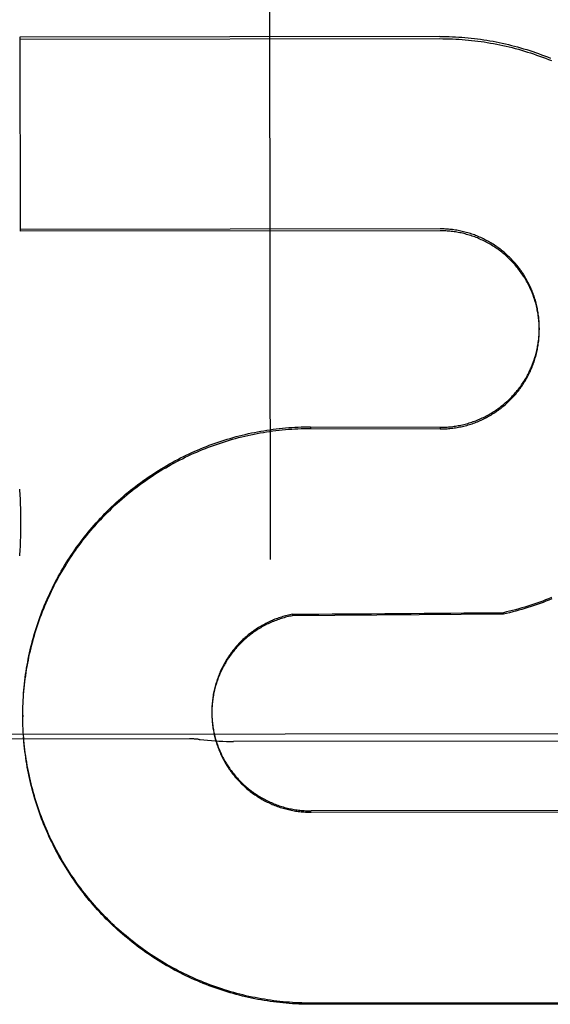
# Model space of a CAD drawing. Header units: inches. Extents: x 0 to 330, y 0 to 213.
# Tile 35 of 56: x 103.464 to 103.629, y 148.314 to 148.62. Entities that reach past the tile are written whole.
import ezdxf

# ---------------------------------------------------------------- set-up
doc = ezdxf.new("R2010")
doc.units = ezdxf.units.IN
doc.header["$LTSCALE"] = 18.1357758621
doc.header["$MEASUREMENT"] = 0
doc.linetypes.add('HIDDEN', pattern=[0.2, 0.1, -0.1])
doc.layers.add('02___PRT_ALL_AXES', color=7, linetype='CONTINUOUS')
doc.layers.add('DEFAULT_2', color=8, linetype='HIDDEN')

msp = doc.modelspace()

# ---------------------------------------------------------------- linework, layer by layer
at = {"layer": '02___PRT_ALL_AXES', "color": 8, "linetype": 'HIDDEN'}
for p, q in [((103.7605594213, 148.3984138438), (102.9480599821, 148.3974592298)), ((103.5168112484, 148.3967155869), (103.4418113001, 148.3966274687)), ((103.6781751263, 148.3960846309), (103.5304491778, 148.3959110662))]:
    msp.add_line(p, q, dxfattribs=at)
at = {"layer": 'DEFAULT_2', "color": 8, "linetype": 'HIDDEN'}
for p, q in [((103.5410971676, 149.0045050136), (103.5417458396, 148.4524015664)), ((103.5943696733, 148.6145929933), (103.4642449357, 148.6144401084)), ((103.4642449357, 148.6144401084), (103.4643157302, 148.5541848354)), ((103.4642457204, 148.6137722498), (103.594370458, 148.6139251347)), ((103.5944397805, 148.5549227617), (103.4643150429, 148.5547698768)), ((103.5944404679, 148.5543377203), (103.4643157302, 148.5541848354)), ((103.6252221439, 148.524179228), (103.6252227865, 148.5236323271)), ((103.5543422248, 148.4935334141), (103.5543428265, 148.4930213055)), ((103.5543422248, 148.4935334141), (103.594463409, 148.4933665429)), ((103.5543428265, 148.4930213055), (103.5944640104, 148.4928546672)), ((103.594463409, 148.4933665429), (103.5944640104, 148.4928546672)), ((103.4641043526, 148.4741434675), (103.4641971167, 148.4721819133)), ((103.464194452, 148.4727082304), (103.46427338, 148.4707421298)), ((103.4642708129, 148.4712722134), (103.4643357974, 148.4693016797)), ((103.4643334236, 148.4698355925), (103.4643843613, 148.4678606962)), ((103.4643822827, 148.4683984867), (103.464419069, 148.4664193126)), ((103.4644173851, 148.4669610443), (103.4644399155, 148.4649776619)), ((103.4644387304, 148.4655233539), (103.4644467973, 148.463706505)), ((103.4644462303, 148.4641881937), (103.4644400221, 148.4620940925)), ((103.4644462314, 148.4641882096), (103.4644469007, 148.4635358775)), ((103.4644202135, 148.4612100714), (103.4643846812, 148.459211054)), ((103.4644401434, 148.462647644), (103.4644192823, 148.4606524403)), ((103.4643390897, 148.4583358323), (103.4642739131, 148.4563296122)), ((103.4643865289, 148.459772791), (103.4643362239, 148.4577700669)), ((103.4642779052, 148.4568994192), (103.4641977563, 148.4548898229)), ((103.5487226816, 148.435367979), (103.5487232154, 148.4349136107)), ((103.6140917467, 148.4354107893), (103.5487232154, 148.4349136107)), ((103.6140912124, 148.4358655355), (103.6140917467, 148.4354107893)), ((103.4651953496, 148.4075193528), (103.4652407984, 148.4089055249)), ((103.4652426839, 148.4084993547), (103.4652982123, 148.4098795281)), ((103.4653007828, 148.4094787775), (103.465366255, 148.4108529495)), ((103.4651587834, 148.4065388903), (103.4651940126, 148.4079309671)), ((103.5237172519, 148.4061728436), (103.5237068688, 148.4053416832)), ((103.5237350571, 148.4066098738), (103.5237191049, 148.4057825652)), ((103.5237590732, 148.4070466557), (103.5237376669, 148.4062232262)), ((103.523789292, 148.4074830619), (103.5237625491, 148.4066635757)), ((103.4651132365, 148.4040238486), (103.4651137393, 148.4035959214)), ((103.4651202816, 148.4026147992), (103.4651137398, 148.4035959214)), ((103.5237002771, 148.4052981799), (103.5236998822, 148.4051019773)), ((103.5236998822, 148.4051019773), (103.523701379, 148.4044596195)), ((103.5237011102, 148.4048607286), (103.5237081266, 148.4040186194)), ((103.5237081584, 148.4044234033), (103.5237212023, 148.4035777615)), ((103.5237214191, 148.4039862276), (103.5237406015, 148.4031371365)), ((103.5237408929, 148.40354923), (103.5237663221, 148.4026968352)), ((103.4651656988, 148.4006530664), (103.4651366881, 148.4020781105)), ((103.4652045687, 148.3996726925), (103.4651643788, 148.4011028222)), ((103.4652542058, 148.3986928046), (103.465202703, 148.4001279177)), ((103.4653146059, 148.397713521), (103.4652516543, 148.3991535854)), ((103.4653857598, 148.3967349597), (103.4653112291, 148.3981798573)), ((103.6846069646, 148.3745264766), (103.5544822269, 148.3743735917)), ((103.5544827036, 148.3739678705), (103.6846074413, 148.3741207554)), ((103.6846770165, 148.3149032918), (103.5545522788, 148.3147504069)), ((103.6846774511, 148.3145333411), (103.5545527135, 148.3143804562))]:
    msp.add_line(p, q, dxfattribs=at)
for points in [[(103.5943696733, 148.6145929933), (103.5953460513, 148.6145894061), (103.5963222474, 148.6145752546), (103.597298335, 148.6145505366), (103.5982740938, 148.614515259), (103.599249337, 148.6144694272), (103.6002240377, 148.6144130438), (103.6011981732, 148.614346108), (103.6021715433, 148.6142686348), (103.6031439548, 148.6141806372), (103.6041153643, 148.614082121), (103.6050857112, 148.6139730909), (103.6060548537, 148.6138535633), (103.6070226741, 148.6137235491), (103.6079890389, 148.6135830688), (103.6089537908, 148.6134321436), (103.6099168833, 148.6132707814), (103.6108782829, 148.613098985), (103.6118377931, 148.6129167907), (103.6127952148, 148.6127242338), (103.6137505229, 148.6125213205), (103.6147036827, 148.6123080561), (103.6156545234, 148.612084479), (103.6166028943, 148.6118506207), (103.617548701, 148.6116065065), (103.6184918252, 148.6113521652), (103.6194321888, 148.6110876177), (103.6203697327, 148.6108128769), (103.6213042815, 148.6105279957), (103.6222356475, 148.6102330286), (103.6231638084, 148.6099279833), (103.6240887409, 148.6096128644), (103.625010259, 148.6092877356), (103.6259281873, 148.6089526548), (103.626842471, 148.6086076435), (103.6277530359, 148.6082527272), (103.6286597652, 148.607887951)], [(103.594370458, 148.6139251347), (103.5953565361, 148.6139214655), (103.5963423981, 148.6139070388), (103.5973281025, 148.6138818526), (103.5983134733, 148.6138459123), (103.599298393, 148.6137992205), (103.6002827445, 148.6137417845), (103.6012664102, 148.6136736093), (103.6022492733, 148.6135947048), (103.6032312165, 148.6135050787), (103.6042121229, 148.6134047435), (103.6051918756, 148.6132937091), (103.606170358, 148.6131719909), (103.6071474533, 148.6130396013), (103.6081230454, 148.612896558), (103.6090970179, 148.6127428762), (103.6100692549, 148.612578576), (103.6110396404, 148.6124036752), (103.6120080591, 148.6122181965), (103.6129743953, 148.61202216), (103.6139385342, 148.6118155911), (103.6149003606, 148.6115985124), (103.6158597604, 148.6113709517), (103.6168166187, 148.6111329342), (103.6177708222, 148.6108844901), (103.6187222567, 148.6106256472), (103.6196708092, 148.6103564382), (103.6206163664, 148.6100768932), (103.621558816, 148.6097870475), (103.6224980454, 148.6094869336), (103.6234339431, 148.6091765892), (103.6243663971, 148.6088560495), (103.625295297, 148.6085253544), (103.6262205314, 148.6081845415), (103.6271419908, 148.6078336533), (103.6280595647, 148.6074727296), (103.6289731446, 148.6071018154)], [(103.6252221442, 148.5241792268), (103.6252188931, 148.5245920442), (103.6252094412, 148.525028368), (103.6251938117, 148.5254645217), (103.6251720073, 148.5259003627), (103.6251440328, 148.5263358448), (103.625109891, 148.5267709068), (103.6250695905, 148.5272054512), (103.6250231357, 148.527639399), (103.624970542, 148.5280726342), (103.6249118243, 148.5285050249), (103.6248469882, 148.5289365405), (103.6247760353, 148.5293671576), (103.6246989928, 148.5297967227), (103.6246158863, 148.5302250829), (103.6245267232, 148.530652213), (103.6244315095, 148.5310780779), (103.6243302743, 148.531502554), (103.6242230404, 148.5319255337), (103.6241098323, 148.5323469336), (103.6239906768, 148.5327666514), (103.62386559, 148.5331846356), (103.6237345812, 148.5336008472), (103.6235976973, 148.5340151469), (103.6234549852, 148.5344273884), (103.6233064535, 148.534837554), (103.6231521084, 148.5352456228), (103.6229920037, 148.5356514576), (103.6228261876, 148.5360549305), (103.6226546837, 148.5364559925), (103.6224775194, 148.5368545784), (103.6222947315, 148.5372506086), (103.6221063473, 148.5376440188), (103.6219124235, 148.5380346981), (103.6217130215, 148.5384225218), (103.621508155, 148.5388074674), (103.6212978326, 148.5391895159), (103.6210821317, 148.5395685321), (103.6208611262, 148.5399443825), (103.6206348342, 148.5403170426), (103.6204032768, 148.5406864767), (103.6201665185, 148.5410525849), (103.6199246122, 148.5414152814), (103.6196776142, 148.5417744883), (103.6194255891, 148.5421301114), (103.6191685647, 148.5424821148), (103.6189065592, 148.5428304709), (103.6186396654, 148.5431750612), (103.6183679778, 148.5435157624), (103.6180915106, 148.543852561), (103.6178102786, 148.5441854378), (103.6175243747, 148.5445142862), (103.6172338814, 148.5448390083), (103.6169388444, 148.5451595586), (103.616639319, 148.5454758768), (103.6163353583, 148.5457879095), (103.6160270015, 148.5460956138), (103.615714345, 148.5463988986), (103.6153974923, 148.5466976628), (103.6150764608, 148.5469918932), (103.6147512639, 148.5472815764), (103.6144220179, 148.5475666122), (103.6140888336, 148.5478469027), (103.6137517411, 148.548122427), (103.6134107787, 148.5483931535), (103.613066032, 148.5486590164), (103.6127175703, 148.5489199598), (103.6123654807, 148.5491759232), (103.6120098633, 148.5494268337), (103.6116507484, 148.5496726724), (103.6112881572, 148.5499134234), (103.6109222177, 148.5501490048), (103.6105530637, 148.55037933), (103.6101807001, 148.550604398), (103.6098051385, 148.5508242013), (103.6094264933, 148.5510386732), (103.6090448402, 148.5512477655), (103.6086603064, 148.5514514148), (103.6082730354, 148.5516495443), (103.6078830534, 148.5518421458), (103.607490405, 148.5520291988), (103.607095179, 148.5522106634), (103.6066974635, 148.5523864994), (103.6062973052, 148.5525566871), (103.605894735, 148.5527212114), (103.6054898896, 148.5528800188), (103.6050829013, 148.5530330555), (103.6046738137, 148.5531803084), (103.6042626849, 148.5533217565), (103.6038496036, 148.5534573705), (103.6034346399, 148.5535871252), (103.6030179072, 148.5537109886), (103.6025995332, 148.5538289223), (103.6021795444, 148.5539409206), (103.60175796, 148.5540469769), (103.6013349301, 148.5541470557), (103.6009106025, 148.5542411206), (103.6004850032, 148.5543291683), (103.600058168, 148.5544111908), (103.5996302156, 148.5544871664), (103.599201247, 148.5545570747), (103.5987713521, 148.5546209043), (103.598340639, 148.5546786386), (103.5979091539, 148.5547302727), (103.5974769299, 148.5547758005), (103.5970441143, 148.554815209), (103.5966108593, 148.5548484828), (103.5961771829, 148.5548756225), (103.5957431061, 148.5548966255), (103.5953087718, 148.5549114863), (103.5948743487, 148.5549201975), (103.5944397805, 148.5549227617)], [(103.6252227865, 148.523632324), (103.6252194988, 148.5240471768), (103.6252099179, 148.524486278), (103.6251940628, 148.5249251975), (103.6251719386, 148.5253638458), (103.625143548, 148.5258021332), (103.6251088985, 148.5262399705), (103.6250679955, 148.5266772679), (103.625020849, 148.5271139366), (103.624967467, 148.5275498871), (103.6249078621, 148.5279850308), (103.6248420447, 148.5284192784), (103.62477003, 148.5288525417), (103.6246918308, 148.5292847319), (103.6246074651, 148.5297157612), (103.6245169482, 148.5301455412), (103.6244203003, 148.5305739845), (103.6243175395, 148.5310010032), (103.6242086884, 148.5314265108), (103.6240937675, 148.5318504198), (103.6239728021, 148.5322726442), (103.623845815, 148.5326930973), (103.623712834, 148.5331116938), (103.6235738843, 148.5335283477), (103.6234289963, 148.5339429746), (103.6232781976, 148.5343554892), (103.6231215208, 148.534765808), (103.6229589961, 148.5351738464), (103.6227906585, 148.535579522), (103.6226165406, 148.5359827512), (103.6224366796, 148.5363834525), (103.6222511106, 148.5367815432), (103.6220598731, 148.5371769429), (103.6218630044, 148.5375695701), (103.6216605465, 148.5379593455), (103.6214525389, 148.5383461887), (103.6212390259, 148.5387300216), (103.6210200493, 148.5391107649), (103.6207956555, 148.5394883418), (103.6205658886, 148.5398626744), (103.6203307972, 148.5402336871), (103.6200904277, 148.5406013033), (103.6198448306, 148.540965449), (103.6195940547, 148.5413260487), (103.6193381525, 148.5416830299), (103.6190771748, 148.5420363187), (103.6188111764, 148.5423858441), (103.6185402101, 148.5427315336), (103.6182643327, 148.5430733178), (103.617983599, 148.5434111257), (103.6176980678, 148.5437448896), (103.6174077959, 148.5440745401), (103.617112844, 148.5444000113), (103.6168132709, 148.5447212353), (103.6165091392, 148.545038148), (103.6162005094, 148.5453506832), (103.6158874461, 148.5456587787), (103.6155700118, 148.54596237), (103.6152482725, 148.5462613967), (103.6149222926, 148.5465557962), (103.61459214, 148.54684551), (103.6142578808, 148.5471304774), (103.6139195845, 148.5474106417), (103.6135773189, 148.5476859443), (103.613231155, 148.5479563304), (103.6128811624, 148.5482217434), (103.6125274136, 148.5484821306), (103.6121699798, 148.5487374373), (103.6118089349, 148.548987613), (103.6114443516, 148.5492326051), (103.6110763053, 148.549472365), (103.6107048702, 148.5497068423), (103.6103301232, 148.5499359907), (103.6099521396, 148.5501597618), (103.6095709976, 148.5503781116), (103.6091867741, 148.5505909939), (103.6087995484, 148.5507983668), (103.6084093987, 148.5510001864), (103.6080164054, 148.5511964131), (103.607620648, 148.5513870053), (103.607222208, 148.5515719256), (103.606821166, 148.5517511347), (103.6064176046, 148.5519245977), (103.6060116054, 148.5520922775), (103.6056032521, 148.5522541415), (103.6051926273, 148.552410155), (103.6047798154, 148.5525602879), (103.6043649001, 148.5527045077), (103.6039479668, 148.5528427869), (103.6035290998, 148.5529750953), (103.6031083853, 148.5531014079), (103.6026859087, 148.5532216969), (103.6022617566, 148.5533359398), (103.6018360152, 148.5534441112), (103.6014087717, 148.553546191), (103.6009801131, 148.5536421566), (103.6005501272, 148.55373199), (103.6001189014, 148.5538156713), (103.599686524, 148.5538931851), (103.599253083, 148.5539645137), (103.5988186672, 148.5540296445), (103.598383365, 148.5540885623), (103.5979472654, 148.554141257), (103.5975104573, 148.5541877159), (103.59707303, 148.5542279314), (103.5966350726, 148.5542618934), (103.5961966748, 148.5542895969), (103.5957579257, 148.5543110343), (103.5953189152, 148.5543262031), (103.5948797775, 148.5543350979), (103.5944404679, 148.5543377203)], [(103.594463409, 148.4933665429), (103.5948982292, 148.4933694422), (103.5953328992, 148.4933784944), (103.5957674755, 148.493393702), (103.5962017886, 148.4934150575), (103.5966356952, 148.4934425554), (103.5970691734, 148.4934761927), (103.5975022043, 148.4935159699), (103.5979346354, 148.4935618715), (103.598366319, 148.4936138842), (103.598797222, 148.4936720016), (103.5992272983, 148.4937362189), (103.5996564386, 148.4938065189), (103.6000845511, 148.4938828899), (103.6005115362, 148.4939653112), (103.6009372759, 148.4940537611), (103.6013617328, 148.4941482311), (103.6017848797, 148.4942487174), (103.6022065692, 148.4943551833), (103.6026266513, 148.494467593), (103.6030451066, 148.4945859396), (103.6034619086, 148.4947102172), (103.6038769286, 148.4948403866), (103.6042900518, 148.4949764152), (103.6047012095, 148.4951182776), (103.6051103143, 148.495265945), (103.6055173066, 148.4954193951), (103.6059221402, 148.4955786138), (103.6063246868, 148.4957435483), (103.6067248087, 148.4959141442), (103.6071224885, 148.4960903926), (103.6075177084, 148.496272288), (103.6079103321, 148.4964597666), (103.6083002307, 148.4966527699), (103.6086873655, 148.4968512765), (103.6090716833, 148.4970552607), (103.6094530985, 148.4972646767), (103.6098315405, 148.4974794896), (103.6102069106, 148.4976996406), (103.6105790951, 148.4979250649), (103.6109480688, 148.4981557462), (103.6113138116, 148.498391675), (103.6116761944, 148.4986327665), (103.6120350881, 148.4988789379), (103.6123904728, 148.4991301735), (103.6127423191, 148.4993864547), (103.6130905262, 148.4996477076), (103.6134350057, 148.4999138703), (103.6137756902, 148.5001848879), (103.6141124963, 148.5004606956), (103.6144453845, 148.5007412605), (103.6147743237, 148.5010265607), (103.6150992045, 148.5013164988), (103.6154199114, 148.5016109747), (103.6157364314, 148.5019099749), (103.6160487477, 148.5022134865), (103.6163567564, 148.5025214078), (103.6166603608, 148.5028336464), (103.6169595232, 148.5031501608), (103.6172541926, 148.5034708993), (103.6175443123, 148.5037957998), (103.617829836, 148.5041248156), (103.6181106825, 148.50445785), (103.6183867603, 148.5047947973), (103.6186580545, 148.505135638), (103.6189245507, 148.5054803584), (103.6191861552, 148.5058288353), (103.6194427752, 148.5061809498), (103.6196943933, 148.5065366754), (103.6199409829, 148.5068959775), (103.6201824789, 148.5072587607), (103.6204188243, 148.507624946), (103.6206499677, 148.5079944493), (103.6208758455, 148.5083671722), (103.6210964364, 148.5087430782), (103.6213117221, 148.5091221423), (103.6215216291, 148.5095042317), (103.6217260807, 148.5098892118), (103.6219250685, 148.510277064), (103.6221185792, 148.5106677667), (103.6223065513, 148.5110611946), (103.6224889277, 148.5114572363), (103.6226656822, 148.511855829), (103.6228367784, 148.5122568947), (103.6230021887, 148.5126603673), (103.623161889, 148.513066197), (103.6233158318, 148.5134742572), (103.6234639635, 148.5138844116), (103.6236062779, 148.5142966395), (103.6237427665, 148.5147109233), (103.6238733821, 148.5151271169), (103.6239980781, 148.5155450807), (103.6241168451, 148.5159647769), (103.6242296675, 148.5163861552), (103.624336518, 148.5168091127), (103.6244373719, 148.517233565), (103.6245322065, 148.5176594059), (103.624620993, 148.5180865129), (103.624703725, 148.5185148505), (103.6247803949, 148.5189443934), (103.6248509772, 148.5193749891), (103.6249154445, 148.5198064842), (103.6249737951, 148.5202388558), (103.6250260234, 148.5206720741), (103.6250721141, 148.5211060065), (103.6251120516, 148.5215405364), (103.6251458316, 148.5219755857), (103.6251734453, 148.5224110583), (103.6251948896, 148.5228468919), (103.6252101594, 148.5232830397), (103.6252192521, 148.5237193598), (103.6252221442, 148.5241792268)], [(103.5944640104, 148.4928546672), (103.5949033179, 148.4928576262), (103.5953424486, 148.4928668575), (103.5957814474, 148.4928823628), (103.5962201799, 148.4929041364), (103.5966585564, 148.4929321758), (103.5970964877, 148.4929664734), (103.597533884, 148.4930070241), (103.5979706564, 148.4930538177), (103.5984067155, 148.4931068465), (103.5988419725, 148.4931660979), (103.5992763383, 148.4932315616), (103.5997097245, 148.4933032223), (103.6001420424, 148.4933810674), (103.600573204, 148.4934650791), (103.601003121, 148.4935552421), (103.601431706, 148.493651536), (103.6018588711, 148.4937539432), (103.6022845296, 148.4938624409), (103.6027085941, 148.4939770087), (103.6031309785, 148.4940976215), (103.6035515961, 148.4942242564), (103.6039703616, 148.4943568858), (103.604387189, 148.4944954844), (103.6048019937, 148.4946400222), (103.6052146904, 148.4947904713), (103.6056251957, 148.4949467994), (103.6060334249, 148.4951089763), (103.6064392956, 148.4952769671), (103.606842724, 148.4954507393), (103.6072436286, 148.4956302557), (103.6076419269, 148.4958154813), (103.6080375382, 148.4960063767), (103.6084303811, 148.4962029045), (103.6088203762, 148.496405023), (103.6092074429, 148.4966126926), (103.6095915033, 148.4968258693), (103.609972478, 148.4970445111), (103.6103502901, 148.4972685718), (103.6107248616, 148.4974980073), (103.611096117, 148.4977327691), (103.6114639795, 148.497972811), (103.611828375, 148.4982180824), (103.6121892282, 148.4984685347), (103.6125464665, 148.4987241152), (103.6129000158, 148.4989847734), (103.613249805, 148.4992504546), (103.6135957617, 148.4995211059), (103.6139378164, 148.4997966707), (103.6142758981, 148.5000770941), (103.6146099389, 148.5003623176), (103.6149398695, 148.5006522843), (103.6152656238, 148.5009469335), (103.615587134, 148.5012462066), (103.6159043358, 148.5015500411), (103.6162171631, 148.5018583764), (103.6165255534, 148.5021711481), (103.6168294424, 148.5024882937), (103.6171287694, 148.5028097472), (103.6174234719, 148.5031354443), (103.6177134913, 148.5034653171), (103.6179987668, 148.5037992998), (103.6182792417, 148.5041373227), (103.6185548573, 148.5044793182), (103.6188255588, 148.5048252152), (103.6190912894, 148.5051749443), (103.6193519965, 148.505528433), (103.6196076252, 148.5058856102), (103.6198581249, 148.506246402), (103.620103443, 148.5066107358), (103.620343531, 148.5069785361), (103.6205783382, 148.5073497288), (103.6208078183, 148.5077242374), (103.6210319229, 148.5081019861), (103.6212506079, 148.5084828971), (103.6214638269, 148.5088668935), (103.6216715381, 148.509253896), (103.6218736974, 148.5096438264), (103.6220702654, 148.5100366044), (103.6222612, 148.5104321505), (103.6224464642, 148.5108303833), (103.6226260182, 148.5112312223), (103.6227998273, 148.5116345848), (103.6229678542, 148.5120403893), (103.6231300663, 148.5124485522), (103.6232864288, 148.5128589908), (103.6234369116, 148.5132716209), (103.623581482, 148.5136863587), (103.6237201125, 148.5141031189), (103.6238527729, 148.5145218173), (103.623979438, 148.5149423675), (103.6241000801, 148.5153646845), (103.6242146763, 148.5157886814), (103.6243232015, 148.5162142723), (103.6244256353, 148.5166413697), (103.624521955, 148.5170698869), (103.6246121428, 148.5174997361), (103.6246961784, 148.5179308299), (103.6247740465, 148.5183630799), (103.6248457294, 148.5187963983), (103.6249112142, 148.5192306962), (103.6249704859, 148.5196658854), (103.625023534, 148.5201018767), (103.625070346, 148.5205385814), (103.6251109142, 148.5209759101), (103.6251452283, 148.5214137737), (103.6251732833, 148.5218520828), (103.6251950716, 148.5222907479), (103.6252105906, 148.5227296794), (103.6252198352, 148.5231687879), (103.6252227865, 148.523632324)], [(103.465366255, 148.4108529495), (103.4654449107, 148.4118255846), (103.4655341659, 148.4127972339), (103.4656340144, 148.4137678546), (103.4657444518, 148.4147373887), (103.4658654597, 148.4157056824), (103.4659970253, 148.4166726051), (103.4661391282, 148.4176380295), (103.4662917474, 148.4186018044), (103.4664548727, 148.4195638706), (103.4666284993, 148.4205241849), (103.4668125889, 148.4214825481), (103.4670071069, 148.422438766), (103.4672120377, 148.4233927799), (103.4674273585, 148.4243444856), (103.467653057, 148.4252938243), (103.4678891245, 148.4262407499), (103.4681355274, 148.4271851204), (103.4683922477, 148.428126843), (103.4686592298, 148.4290657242), (103.4689364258, 148.4300015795), (103.4692237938, 148.4309342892), (103.4695212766, 148.4318636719), (103.4698288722, 148.4327897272), (103.4701465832, 148.4337124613), (103.4704743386, 148.4346316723), (103.470812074, 148.4355471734), (103.4711597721, 148.4364589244), (103.4715174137, 148.4373668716), (103.4718849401, 148.4382708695), (103.4722623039, 148.4391707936), (103.4726494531, 148.4400665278), (103.4730463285, 148.4409579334), (103.4734529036, 148.4418449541), (103.4738691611, 148.4427275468), (103.4742950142, 148.4436055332), (103.4747303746, 148.4444787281), (103.4751752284, 148.4453471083), (103.4756295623, 148.4462106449), (103.4760932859, 148.4470691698), (103.476566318, 148.4479225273), (103.4770486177, 148.4487706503), (103.477540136, 148.4496134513), (103.4780408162, 148.4504508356), (103.4785506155, 148.4512827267), (103.4790694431, 148.4521089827), (103.4795972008, 148.4529294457), (103.4801338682, 148.4537440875), (103.4806794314, 148.4545528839), (103.4812337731, 148.4553556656), (103.4817967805, 148.4561522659), (103.4823684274, 148.4569426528), (103.4829486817, 148.4577267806), (103.4835374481, 148.4585045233), (103.4841346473, 148.459275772), (103.4847401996, 148.4600404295), (103.4853540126, 148.4607983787), (103.4859760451, 148.4615495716), (103.4866062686, 148.4622939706), (103.487244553, 148.463031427), (103.4878907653, 148.4637617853), (103.488544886, 148.4644850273), (103.4892068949, 148.4652011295), (103.4898766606, 148.4659099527), (103.4905540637, 148.4666113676), (103.491239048, 148.4673053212), (103.4919315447, 148.4679917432), (103.4926314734, 148.4686705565), (103.4933387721, 148.469341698), (103.4940533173, 148.4700050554), (103.4947749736, 148.4706605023), (103.495503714, 148.4713080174), (103.4962395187, 148.4719475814), (103.4969822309, 148.4725790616), (103.4977316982, 148.4732023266), (103.4984878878, 148.4738173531), (103.4992507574, 148.4744241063), (103.5000201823, 148.4750224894), (103.5007960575, 148.4756124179), (103.5015782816, 148.4761938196), (103.5023667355, 148.4767666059), (103.5031613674, 148.4773307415), (103.5039621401, 148.4778861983), (103.5047688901, 148.4784328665), (103.505581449, 148.4789706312), (103.5063997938, 148.4794994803), (103.5072238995, 148.4800193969), (103.5080536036, 148.4805302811), (103.5088887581, 148.4810320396), (103.5097292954, 148.4815246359), (103.5105751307, 148.4820080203), (103.5114261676, 148.4824821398), (103.5122823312, 148.4829469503), (103.5131434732, 148.4834023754), (103.5140094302, 148.4838483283), (103.5148801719, 148.484284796), (103.5157556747, 148.4847117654), (103.5166357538, 148.4851291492), (103.5175202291, 148.4855368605), (103.5184090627, 148.4859348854), (103.5193022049, 148.486323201), (103.520199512, 148.4867017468), (103.5211008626, 148.4870704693), (103.5220061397, 148.4874293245), (103.5229152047, 148.4877782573), (103.5238280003, 148.4881172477), (103.5247444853, 148.4884462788), (103.5256644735, 148.4887652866), (103.5265877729, 148.4890742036), (103.5275143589, 148.4893730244), (103.528444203, 148.4896617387), (103.5293771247, 148.4899402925), (103.530312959, 148.4902086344), (103.5312516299, 148.4904667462), (103.5321930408, 148.4907146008), (103.5331370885, 148.4909521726), (103.5340836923, 148.491179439), (103.5350326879, 148.4913963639), (103.5359838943, 148.4916029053), (103.5369372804, 148.4917990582), (103.5378928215, 148.4919848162), (103.5388503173, 148.4921601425), (103.5398095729, 148.4923249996), (103.5407705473, 148.4924793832), (103.5417331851, 148.4926232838), (103.5426973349, 148.4927566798), (103.5436628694, 148.492879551), (103.5446296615, 148.4929918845), (103.5455975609, 148.4930936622), (103.5465665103, 148.4931848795), (103.5475364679, 148.4932655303), (103.5485072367, 148.4933356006), (103.5494786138, 148.4933950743), (103.5504505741, 148.4934439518), (103.5514230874, 148.4934822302), (103.5523959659, 148.4935099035), (103.553368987, 148.493526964), (103.5543422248, 148.4935334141)], [(103.4653696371, 148.4104575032), (103.4654492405, 148.4114354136), (103.4655395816, 148.4124123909), (103.4656406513, 148.4133883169), (103.4657524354, 148.4143630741), (103.4658749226, 148.4153365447), (103.4660080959, 148.4163086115), (103.4661519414, 148.4172791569), (103.4663064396, 148.4182480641), (103.466471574, 148.4192152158), (103.4666473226, 148.4201804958), (103.4668336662, 148.4211437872), (103.4670305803, 148.4221049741), (103.4672380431, 148.4230639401), (103.4674560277, 148.42402057), (103.4676845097, 148.4249747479), (103.4679234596, 148.4259263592), (103.4681728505, 148.4268752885), (103.4684326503, 148.4278214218), (103.4687028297, 148.4287646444), (103.4689833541, 148.4297048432), (103.4692741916, 148.430641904), (103.4695753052, 148.4315757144), (103.4698866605, 148.4325061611), (103.4702082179, 148.4334331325), (103.4705399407, 148.4343565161), (103.4708817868, 148.4352762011), (103.4712337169, 148.4361920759), (103.4715956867, 148.4371040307), (103.4719676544, 148.4380119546), (103.4723495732, 148.438915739), (103.4727413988, 148.4398152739), (103.4731430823, 148.4407104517), (103.4735545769, 148.4416011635), (103.4739758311, 148.4424873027), (103.474406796, 148.4433687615), (103.4748474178, 148.4442454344), (103.475297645, 148.4451172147), (103.4757574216, 148.4459839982), (103.4762266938, 148.4468456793), (103.4767054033, 148.4477021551), (103.4771934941, 148.4485533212), (103.4776909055, 148.4493990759), (103.4781975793, 148.4502393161), (103.4787134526, 148.4510739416), (103.4792384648, 148.4519028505), (103.4797725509, 148.4527259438), (103.4803156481, 148.4535431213), (103.4808676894, 148.4543542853), (103.4814286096, 148.4551593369), (103.4819983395, 148.4559581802), (103.4825768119, 148.4567507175), (103.4831639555, 148.4575368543), (103.483759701, 148.4583164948), (103.4843639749, 148.4590895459), (103.4849767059, 148.4598559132), (103.4855978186, 148.4606155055), (103.4862272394, 148.4613682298), (103.486864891, 148.4621139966), (103.4875106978, 148.4628527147), (103.4881645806, 148.4635842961), (103.4888264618, 148.4643086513), (103.4894962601, 148.4650256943), (103.4901738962, 148.4657353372), (103.4908592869, 148.4664374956), (103.4915523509, 148.4671320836), (103.4922530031, 148.4678190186), (103.4929611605, 148.4684982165), (103.4936767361, 148.4691695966), (103.4943996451, 148.4698330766), (103.4951297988, 148.4704885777), (103.4958671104, 148.4711360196), (103.4966114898, 148.4717753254), (103.4973628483, 148.4724064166), (103.498121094, 148.4730292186), (103.4988861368, 148.4736436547), (103.499657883, 148.4742496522), (103.5004362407, 148.4748471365), (103.5012211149, 148.4754360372), (103.502012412, 148.4760162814), (103.5028100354, 148.4765878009), (103.50361389, 148.4771505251), (103.5044238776, 148.4777043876), (103.5052399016, 148.47824932), (103.5060618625, 148.4787852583), (103.5068896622, 148.479312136), (103.5077231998, 148.4798298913), (103.5085623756, 148.4803384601), (103.5094070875, 148.4808377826), (103.5102572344, 148.4813277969), (103.5111127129, 148.4818084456), (103.5119734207, 148.482279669), (103.512839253, 148.482741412), (103.5137101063, 148.483193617), (103.5145858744, 148.4836362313), (103.5154664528, 148.4840691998), (103.5163517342, 148.4844924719), (103.5172416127, 148.4849059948), (103.5181359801, 148.4853097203), (103.5190347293, 148.4857035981), (103.519937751, 148.4860875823), (103.5208449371, 148.4864616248), (103.5217561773, 148.4868256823), (103.5226713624, 148.4871797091), (103.5235903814, 148.4875236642), (103.5245131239, 148.4878575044), (103.525439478, 148.4881811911), (103.5263693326, 148.4884946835), (103.5273025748, 148.4887979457), (103.5282390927, 148.4890909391), (103.5291787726, 148.4893736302), (103.5301215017, 148.4896459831), (103.5310671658, 148.4899079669), (103.5320156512, 148.490159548), (103.5329668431, 148.4904006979), (103.533920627, 148.4906313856), (103.5348768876, 148.4908515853), (103.5358355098, 148.4910612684), (103.5367963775, 148.4912604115), (103.5377593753, 148.4914489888), (103.5387243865, 148.4916269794), (103.539691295, 148.4917943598), (103.5406599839, 148.4919511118), (103.5416303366, 148.4920972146), (103.5426022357, 148.4922326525), (103.5435755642, 148.4923574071), (103.5445502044, 148.4924714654), (103.545526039, 148.4925748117), (103.54650295, 148.4926674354), (103.5474808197, 148.4927493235), (103.5484595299, 148.4928204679), (103.5494389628, 148.4928808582), (103.5504189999, 148.492930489), (103.5513995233, 148.4929693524), (103.5523804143, 148.4929974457), (103.5533614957, 148.4930147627), (103.5543428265, 148.4930213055)], [(103.4642029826, 148.4554637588), (103.4641077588, 148.4534508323)], [(103.6290005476, 148.4405612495), (103.6280944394, 148.4401926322), (103.6271844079, 148.439833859), (103.6262705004, 148.4394849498), (103.6253528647, 148.4391459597), (103.6244316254, 148.4388169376), (103.6235068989, 148.4384979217), (103.6225788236, 148.4381889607), (103.6216474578, 148.4378900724), (103.6207128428, 148.4376012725), (103.6197751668, 148.4373226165), (103.6188346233, 148.4370541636), (103.6178912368, 148.4367959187), (103.6169450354, 148.4365478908), (103.6159962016, 148.4363101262), (103.6150449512, 148.4360826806), (103.6140912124, 148.4358655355)], [(103.6291181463, 148.4401506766), (103.6282052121, 148.4397781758), (103.6272882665, 148.4394156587), (103.626367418, 148.4390631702), (103.625442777, 148.4387207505), (103.624514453, 148.4383884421), (103.6235825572, 148.438066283), (103.6226472, 148.4377543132), (103.6217084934, 148.4374525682), (103.6207665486, 148.4371610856), (103.6198214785, 148.4368798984), (103.618873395, 148.4366090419), (103.6179224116, 148.4363485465), (103.6169686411, 148.4360984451), (103.6160121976, 148.4358587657), (103.6150532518, 148.4356295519), (103.6140917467, 148.4354107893)], [(103.5487226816, 148.435367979), (103.5482943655, 148.4352836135), (103.5478673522, 148.4351931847), (103.5474415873, 148.4350966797), (103.547017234, 148.4349941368), (103.5465944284, 148.4348855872), (103.5461731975, 148.4347710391), (103.5457535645, 148.4346504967), (103.5453356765, 148.4345240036), (103.5449196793, 148.4343916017), (103.5445055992, 148.4342533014), (103.5440934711, 148.4341091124), (103.5436834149, 148.4339590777), (103.5432755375, 148.4338032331), (103.5428699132, 148.4336416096), (103.5424666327, 148.4334742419), (103.5420657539, 148.4333011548), (103.5416673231, 148.4331223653), (103.5412714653, 148.4329379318), (103.5408783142, 148.4327479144), (103.5404878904, 148.4325523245), (103.5401002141, 148.4323511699), (103.5397154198, 148.4321445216), (103.539333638, 148.4319324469), (103.5389549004, 148.4317149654), (103.5385792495, 148.4314920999), (103.5382067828, 148.4312639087), (103.5378375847, 148.4310304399), (103.5374717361, 148.4307917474), (103.5371093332, 148.4305478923), (103.5367504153, 148.430298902), (103.5363950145, 148.4300447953), (103.5360432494, 148.4297856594), (103.5356952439, 148.4295215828), (103.5353510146, 148.4292525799), (103.5350105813, 148.4289786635), (103.534674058, 148.4286999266), (103.5343415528, 148.4284164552), (103.5340131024, 148.4281282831), (103.5336887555, 148.4278354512), (103.5333685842, 148.4275380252), (103.5330526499, 148.4272360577), (103.5327410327, 148.4269296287), (103.5324338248, 148.4266188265), (103.5321310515, 148.4263036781), (103.5318327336, 148.4259842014), (103.5315389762, 148.4256605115), (103.5312498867, 148.4253327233), (103.5309654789, 148.4250008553), (103.5306857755, 148.4246649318), (103.5304108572, 148.4243250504), (103.5301407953, 148.4239812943), (103.5298756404, 148.4236337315), (103.5296154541, 148.4232824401), (103.5293602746, 148.4229274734), (103.5291101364, 148.4225688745), (103.5288651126, 148.4222067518), (103.5286252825, 148.4218412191), (103.528390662, 148.4214723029), (103.5281612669, 148.4211000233), (103.5279371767, 148.4207245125), (103.5277184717, 148.4203459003), (103.5275051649, 148.419964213), (103.5272972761, 148.4195794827), (103.5270948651, 148.4191918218), (103.5268979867, 148.4188013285), (103.5267066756, 148.4184080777), (103.5265209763, 148.4180121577), (103.5263409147, 148.4176136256), (103.5261665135, 148.4172125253), (103.5259978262, 148.4168089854), (103.5258349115, 148.4164031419), (103.525677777, 148.4159950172), (103.5255264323, 148.4155846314), (103.5253809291, 148.4151721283), (103.5252413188, 148.4147576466), (103.5251076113, 148.4143412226), (103.5249798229, 148.4139229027), (103.5248579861, 148.4135027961), (103.524742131, 148.4130809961), (103.5246322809, 148.4126575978), (103.5245284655, 148.4122327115), (103.5244306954, 148.4118063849), (103.5243389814, 148.4113786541), (103.5242533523, 148.4109496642), (103.5241738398, 148.4105195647), (103.5241004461, 148.4100883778), (103.5240331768, 148.4096561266), (103.5239720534, 148.4092229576), (103.5239170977, 148.4087890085), (103.5238683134, 148.4083543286), (103.5238257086, 148.4079189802), (103.523789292, 148.4074830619)], [(103.5487232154, 148.4349136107), (103.5482903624, 148.4348283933), (103.5478588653, 148.4347369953), (103.54742868, 148.4346394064), (103.546999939, 148.4345356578), (103.5465727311, 148.4344257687), (103.5461471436, 148.4343097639), (103.5457232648, 148.4341876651), (103.5453011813, 148.4340594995), (103.5448809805, 148.4339252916), (103.5444627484, 148.4337850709), (103.5440465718, 148.4336388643), (103.5436325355, 148.4334867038), (103.5432207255, 148.4333286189), (103.5428112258, 148.4331646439), (103.5424041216, 148.4329948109), (103.5419994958, 148.4328191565), (103.5415974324, 148.4326377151), (103.5411980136, 148.4324505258), (103.5408013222, 148.4322576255), (103.5404074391, 148.4320590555), (103.5400164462, 148.4318548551), (103.5396284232, 148.4316450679), (103.5392434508, 148.4314297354), (103.5388616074, 148.4312089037), (103.5384829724, 148.4309826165), (103.5381076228, 148.4307509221), (103.537735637, 148.4305138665), (103.5373670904, 148.4302715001), (103.53700206, 148.4300238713), (103.5366406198, 148.4297710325), (103.5362828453, 148.4295130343), (103.535928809, 148.4292499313), (103.5355785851, 148.4289817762), (103.5352322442, 148.4287086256), (103.5348898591, 148.4284305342), (103.5345514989, 148.4281475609), (103.5342172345, 148.4278597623), (103.5338871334, 148.4275671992), (103.5335612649, 148.4272699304), (103.5332396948, 148.4269680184), (103.5329224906, 148.4266615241), (103.5326097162, 148.4263505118), (103.5323014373, 148.4260350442), (103.5319977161, 148.4257151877), (103.5316986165, 148.4253910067), (103.5314041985, 148.4250625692), (103.5311145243, 148.4247299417), (103.5308296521, 148.4243931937), (103.5305496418, 148.4240523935), (103.5302745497, 148.4237076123), (103.530004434, 148.4233589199), (103.5297393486, 148.4230063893), (103.5294793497, 148.4226500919), (103.5292244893, 148.4222901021), (103.5289748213, 148.421926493), (103.5287303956, 148.4215593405), (103.5284912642, 148.4211887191), (103.5282574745, 148.4208147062), (103.5280290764, 148.4204373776), (103.5278061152, 148.420056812), (103.5275886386, 148.4196730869), (103.5273766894, 148.4192862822), (103.5271703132, 148.4188964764), (103.5269695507, 148.4185037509), (103.5267744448, 148.4181081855), (103.5265850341, 148.4177098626), (103.5264013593, 148.4173088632), (103.5262234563, 148.4169052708), (103.5260513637, 148.4164991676), (103.5258851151, 148.416090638), (103.5257247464, 148.4156797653), (103.5255702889, 148.4152666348), (103.5254217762, 148.4148513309), (103.5252792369, 148.4144339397), (103.5251427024, 148.4140145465), (103.5250121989, 148.4135932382), (103.524887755, 148.413170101), (103.5247693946, 148.4127452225), (103.5246571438, 148.4123186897), (103.5245510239, 148.4118905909), (103.5244510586, 148.4114610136), (103.5243572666, 148.4110300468), (103.5242696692, 148.4105977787), (103.5241882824, 148.4101642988), (103.5241131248, 148.4097296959), (103.5240442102, 148.4092940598), (103.5239815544, 148.4088574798), (103.5239251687, 148.4084200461), (103.5238750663, 148.4079818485), (103.5238312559, 148.4075429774), (103.5237937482, 148.4071035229)], [(103.4651132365, 148.4040238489), (103.4651174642, 148.4050048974), (103.4651323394, 148.4059804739)], [(103.4651137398, 148.4035959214), (103.4651179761, 148.4045770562), (103.4651329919, 148.4055580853), (103.4651578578, 148.4069558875)], [(103.5237056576, 148.4057356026), (103.5237009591, 148.404900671), (103.5237003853, 148.404673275)], [(103.4651376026, 148.4016338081), (103.465119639, 148.4030536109), (103.4651132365, 148.4040238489)], [(103.5237665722, 148.40311255), (103.523798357, 148.4022569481), (103.5238367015, 148.4018175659), (103.5238813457, 148.4013787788), (103.5239322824, 148.4009406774), (103.5239894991, 148.4005033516), (103.5240529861, 148.4000668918), (103.5241227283, 148.3996313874), (103.5241987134, 148.3991969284), (103.5242809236, 148.3987636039), (103.5243693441, 148.3983315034), (103.5244639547, 148.3979007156), (103.5245647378, 148.3974713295), (103.5246716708, 148.397043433), (103.5247847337, 148.3966171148), (103.5249039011, 148.396192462), (103.5250291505, 148.3957695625), (103.5251604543, 148.395348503), (103.5252977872, 148.3949293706), (103.5254411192, 148.3945122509), (103.5255904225, 148.3940972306), (103.5257456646, 148.3936843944), (103.5259068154, 148.3932738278), (103.52607384, 148.3928656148), (103.5262467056, 148.3924598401), (103.526425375, 148.3920565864), (103.5266098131, 148.3916559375), (103.5267999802, 148.3912579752), (103.526995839, 148.3908627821), (103.5271973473, 148.3904704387), (103.5274044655, 148.3900810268), (103.5276171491, 148.3896946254), (103.5278353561, 148.3893113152), (103.5280590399, 148.388931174), (103.5282881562, 148.388554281), (103.528522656, 148.3881807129), (103.5287624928, 148.3878105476), (103.5290076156, 148.3874438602), (103.5292579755, 148.3870807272), (103.5295135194, 148.3867212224), (103.5297741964, 148.3863654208), (103.530039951, 148.3860133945), (103.5303107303, 148.3856652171), (103.5305864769, 148.3853209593), (103.5308671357, 148.3849806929), (103.5311526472, 148.3846444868), (103.5314429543, 148.3843124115), (103.5317379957, 148.383984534), (103.5320377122, 148.3836609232), (103.5323420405, 148.3833416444), (103.5326509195, 148.3830267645), (103.5329642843, 148.382716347), (103.5332820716, 148.3824104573), (103.5336042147, 148.3821091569), (103.5339306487, 148.3818125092), (103.534261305, 148.3815205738), (103.5345961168, 148.3812334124), (103.5349350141, 148.3809510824), (103.5352779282, 148.3806736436), (103.5356247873, 148.3804011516), (103.5359755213, 148.3801336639), (103.5363300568, 148.3798712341), (103.5366883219, 148.3796139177), (103.5370502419, 148.3793617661), (103.5374157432, 148.3791148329), (103.5377847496, 148.3788731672), (103.5381571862, 148.3786368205), (103.5385329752, 148.3784058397), (103.5389120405, 148.378180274), (103.5392943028, 148.3779601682), (103.5396796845, 148.3777455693), (103.5400681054, 148.3775365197), (103.5404594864, 148.3773330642), (103.540853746, 148.377135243), (103.5412508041, 148.3769430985), (103.5416505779, 148.3767566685), (103.542052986, 148.3765759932), (103.5424579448, 148.3764011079), (103.5428653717, 148.3762320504), (103.5432751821, 148.3760688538), (103.5436872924, 148.3759115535), (103.5441016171, 148.3757601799), (103.5445180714, 148.3756147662), (103.5449365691, 148.3754753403), (103.5453570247, 148.3753419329), (103.5457793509, 148.3752145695), (103.5462034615, 148.3750932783), (103.5466292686, 148.3749780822), (103.547056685, 148.374869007), (103.5474856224, 148.3747660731), (103.5479159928, 148.3746693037), (103.5483477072, 148.3745787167), (103.5487806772, 148.3744943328), (103.5492148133, 148.3744161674), (103.5496500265, 148.3743442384), (103.5500862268, 148.3742785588), (103.5505233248, 148.3742191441), (103.5509612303, 148.3741660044), (103.5513998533, 148.3741191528), (103.5518391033, 148.3740785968), (103.5522788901, 148.3740443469), (103.552719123, 148.374016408), (103.5531597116, 148.3739947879), (103.553600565, 148.3739794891), (103.5540415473, 148.3739705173), (103.5544827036, 148.3739678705)], [(103.523798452, 148.4026763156), (103.5238365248, 148.4022405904), (103.5238807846, 148.4018054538), (103.5239312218, 148.4013709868), (103.5239878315, 148.4009372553), (103.5240505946, 148.4005043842), (103.5241194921, 148.4000725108), (103.5241945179, 148.3996416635), (103.5242756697, 148.3992118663), (103.5243629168, 148.3987832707), (103.5244562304, 148.3983560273), (103.5245556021, 148.3979301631), (103.5246610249, 148.3975057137), (103.5247724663, 148.3970828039), (103.5248898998, 148.3966615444), (103.5250133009, 148.3962420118), (103.525142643, 148.3958242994), (103.5252779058, 148.3954084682), (103.5254190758, 148.394994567), (103.5255661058, 148.3945827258), (103.5257189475, 148.3941730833), (103.5258775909, 148.3937656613), (103.5260420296, 148.3933604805), (103.5262122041, 148.3929576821), (103.5263880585, 148.3925574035), (103.5265695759, 148.3921596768), (103.5267567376, 148.3917645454), (103.526949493, 148.3913721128), (103.5271478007, 148.3909824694), (103.5273516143, 148.3905956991), (103.5275608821, 148.3902119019), (103.527775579, 148.3898311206), (103.5279956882, 148.3894533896), (103.5282211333, 148.3890788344), (103.528451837, 148.3887075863), (103.5286877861, 148.3883396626), (103.5289289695, 148.3879750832), (103.5291753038, 148.3876139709), (103.529426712, 148.3872564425), (103.5296831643, 148.3869025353), (103.5299446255, 148.3865522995), (103.5302110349, 148.3862058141), (103.5304823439, 148.3858631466), (103.5307584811, 148.3855243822), (103.5310393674, 148.3851896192), (103.5313249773, 148.3848588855), (103.5316152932, 148.3845322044), (103.5319102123, 148.3842096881), (103.5322096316, 148.3838914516), (103.5325135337, 148.38357751), (103.5328219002, 148.3832678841), (103.5331346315, 148.3829626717), (103.5334516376, 148.3826619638), (103.5337728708, 148.3823658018), (103.5340982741, 148.3820742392), (103.5344277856, 148.3817873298), (103.5347613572, 148.3815051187), (103.5350988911, 148.3812276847), (103.5354402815, 148.3809551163), (103.5357855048, 148.3806874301), (103.5361345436, 148.3804246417), (103.5364872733, 148.3801668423), (103.5368435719, 148.3799141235), (103.5372034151, 148.3796664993), (103.537566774, 148.3794239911), (103.5379335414, 148.3791866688), (103.5383036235, 148.3789545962), (103.5386769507, 148.3787278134), (103.5390534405, 148.3785063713), (103.5394330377, 148.3782903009), (103.5398157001, 148.3780796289), (103.5402013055, 148.3778744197), (103.5405897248, 148.3776747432), (103.5409809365, 148.3774806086), (103.5413749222, 148.3772920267), (103.5417715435, 148.3771090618), (103.5421706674, 148.3769317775), (103.5425722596, 148.3767601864), (103.5429762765, 148.3765943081), (103.5433826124, 148.3764341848), (103.5437911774, 148.3762798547), (103.5442018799, 148.3761313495), (103.5446146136, 148.3759887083), (103.5450293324, 148.3758519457), (103.5454460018, 148.3757210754), (103.5458644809, 148.3755961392), (103.5462846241, 148.3754771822), (103.5467064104, 148.3753642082), (103.5471298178, 148.3752572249), (103.5475547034, 148.3751562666), (103.547980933, 148.3750613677), (103.5484084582, 148.3749725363), (103.5488372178, 148.3748897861), (103.5492671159, 148.3748131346), (103.5496980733, 148.3747425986), (103.5501299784, 148.3746781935), (103.5505627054, 148.3746199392), (103.5509962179, 148.3745678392), (103.5514304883, 148.3745218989), (103.551865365, 148.3744821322), (103.5523006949, 148.3744485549), (103.5527364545, 148.374421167), (103.5531726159, 148.3743999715), (103.5536090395, 148.3743849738), (103.5540455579, 148.3743761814), (103.5544822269, 148.3743735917)], [(103.5545522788, 148.3147504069), (103.5535779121, 148.3147545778), (103.5526037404, 148.3147693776), (103.5516296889, 148.3147948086), (103.5506559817, 148.3148308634), (103.5496828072, 148.3148775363), (103.548710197, 148.3149348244), (103.5477381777, 148.3150027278), (103.5467669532, 148.3150812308), (103.5457967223, 148.3151703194), (103.5448275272, 148.3152699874), (103.5438594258, 148.31538023), (103.5428925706, 148.315501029), (103.5419270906, 148.3156323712), (103.5409631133, 148.3157742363), (103.5400007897, 148.315926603), (103.5390401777, 148.316089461), (103.5380813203, 148.3162628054), (103.5371244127, 148.3164465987), (103.5361696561, 148.316640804), (103.5352170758, 148.3168454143), (103.5342667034, 148.3170604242), (103.5333187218, 148.3172857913), (103.5323732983, 148.3175214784), (103.5314305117, 148.3177674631), (103.5304904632, 148.3180237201), (103.529553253, 148.3182902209), (103.5286189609, 148.318566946), (103.5276877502, 148.318853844), (103.5267598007, 148.3191508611), (103.5258351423, 148.3194579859), (103.5249138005, 148.3197752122), (103.5239959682, 148.3201024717), (103.5230818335, 148.3204396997), (103.5221714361, 148.3207868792), (103.5212648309, 148.3211439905), (103.5203621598, 148.3215109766), (103.5194635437, 148.3218877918), (103.5185691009, 148.3222743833), (103.5176789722, 148.3226706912), (103.5167932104, 148.3230766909), (103.5159118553, 148.3234923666), (103.5150350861, 148.3239176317), (103.5141630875, 148.3243523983), (103.5132958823, 148.3247966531), (103.5124334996, 148.325250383), (103.5115761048, 148.3257134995), (103.5107238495, 148.326185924), (103.5098768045, 148.3266676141), (103.5090350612, 148.3271585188), (103.5081987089, 148.3276585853), (103.5073678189, 148.3281677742), (103.5065425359, 148.3286859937), (103.50572302, 148.3292131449), (103.5049092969, 148.3297492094), (103.5041013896, 148.3302941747), (103.5032994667, 148.330847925), (103.5025036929, 148.3314103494), (103.5017141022, 148.331981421), (103.5009307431, 148.3325611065), (103.5001537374, 148.3331493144), (103.4993831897, 148.3337459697), (103.4986192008, 148.3343509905), (103.4978618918, 148.3349642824), (103.4971113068, 148.3355858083), (103.4963674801, 148.3362155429), (103.4956305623, 148.3368533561), (103.4949007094, 148.3374991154), (103.4941779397, 148.3381528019), (103.4934622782, 148.3388143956), (103.4927538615, 148.3394837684), (103.4920528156, 148.3401608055), (103.491359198, 148.3408454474), (103.4906730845, 148.3415376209), (103.489994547, 148.3422372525), (103.489323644, 148.3429442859), (103.4886604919, 148.3436585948), (103.4880052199, 148.3443800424), (103.4873578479, 148.3451086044), (103.486718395, 148.3458442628), (103.486086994, 148.3465868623), (103.4854637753, 148.3473362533), (103.4848487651, 148.3480924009), (103.4842420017, 148.3488552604), (103.483643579, 148.3496247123), (103.4830535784, 148.3504006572), (103.4824720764, 148.3511829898), (103.4818991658, 148.3519715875), (103.4813348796, 148.3527664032), (103.4807792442, 148.353567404), (103.4802323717, 148.354374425), (103.4796943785, 148.355187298), (103.4791652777, 148.3560060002), (103.4786450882, 148.3568305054), (103.4781339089, 148.3576606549), (103.4776318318, 148.3584963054), (103.4771388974, 148.3593373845), (103.4766551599, 148.3601838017), (103.4761806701, 148.3610354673), (103.4757154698, 148.3618923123), (103.4752596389, 148.3627541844), (103.474813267, 148.3636209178), (103.4743763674, 148.364492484), (103.4739489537, 148.3653688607), (103.4735311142, 148.3662498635), (103.4731229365, 148.367135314), (103.4727244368, 148.368025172), (103.4723356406, 148.3689193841), (103.4719566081, 148.3698178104), (103.4715873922, 148.370720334), (103.4712280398, 148.3716268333), (103.4708786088, 148.3725371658), (103.4705391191, 148.3734512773), (103.4702095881, 148.3743691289), (103.4698900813, 148.3752905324), (103.4695806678, 148.3762152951), (103.4692813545, 148.3771433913), (103.468992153, 148.378074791), (103.4687131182, 148.3790093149), (103.4684443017, 148.3799468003), (103.4681857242, 148.3808871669), (103.4679374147, 148.3818303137), (103.4676993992, 148.3827761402), (103.4674717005, 148.3837245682), (103.4672543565, 148.3846754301), (103.4670474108, 148.3856285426), (103.466850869, 148.3865838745), (103.4666647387, 148.3875414), (103.4664890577, 148.3885009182), (103.4663238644, 148.3894622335), (103.4661691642, 148.3904253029), (103.4660249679, 148.3913900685), (103.4658912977, 148.3923563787), (103.4657681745, 148.3933241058), (103.4656556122, 148.3942931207), (103.4655536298, 148.3952632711), (103.4654622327, 148.3962344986), (103.4653814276, 148.3972067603)], [(103.5545527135, 148.3143804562), (103.55357137, 148.314384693), (103.5525902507, 148.3143997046), (103.5516092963, 148.3144254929), (103.5506286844, 148.3144620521), (103.5496485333, 148.3145093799), (103.5486689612, 148.3145674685), (103.5476900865, 148.314636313), (103.5467120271, 148.314715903), (103.5457349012, 148.3148062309), (103.5447588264, 148.3149072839), (103.5437839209, 148.3150190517), (103.5428103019, 148.3151415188), (103.5418380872, 148.3152746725), (103.5408673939, 148.3154184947), (103.5398983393, 148.3155729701), (103.5389310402, 148.315738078), (103.5379656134, 148.3159138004), (103.5370021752, 148.3161001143), (103.5360408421, 148.3162969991), (103.5350817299, 148.316504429), (103.5341249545, 148.316722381), (103.5331706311, 148.3169508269), (103.5322188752, 148.317189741), (103.5312698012, 148.3174390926), (103.5303235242, 148.3176988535), (103.5293801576, 148.3179689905), (103.5284398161, 148.3182494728), (103.5275026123, 148.3185402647), (103.5265686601, 148.318841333), (103.5256380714, 148.3191526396), (103.5247109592, 148.3194741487), (103.5237874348, 148.3198058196), (103.5228676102, 148.3201476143), (103.5219515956, 148.3204994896), (103.5210395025, 148.3208614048), (103.52013144, 148.3212333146), (103.5192275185, 148.3216151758), (103.5183278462, 148.3220069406), (103.5174325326, 148.3224085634), (103.5165416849, 148.3228199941), (103.5156554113, 148.3232411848), (103.514773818, 148.3236720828), (103.5138970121, 148.3241126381), (103.5130250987, 148.3245627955), (103.5121581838, 148.3250225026), (103.5112963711, 148.3254917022), (103.5104397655, 148.3259703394), (103.5095884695, 148.3264583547), (103.5087425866, 148.3269556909), (103.507902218, 148.3274622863), (103.5070674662, 148.3279780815), (103.5062384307, 148.3285030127), (103.5054152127, 148.329037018), (103.5045979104, 148.3295800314), (103.5037866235, 148.3301319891), (103.5029814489, 148.3306928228), (103.5021824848, 148.3312624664), (103.5013898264, 148.3318408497), (103.5006035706, 148.3324279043), (103.499823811, 148.333023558), (103.4990506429, 148.3336277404), (103.4982841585, 148.3342403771), (103.4975244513, 148.3348613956), (103.496771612, 148.3354907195), (103.4960257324, 148.3361282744), (103.4952869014, 148.3367739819), (103.4945552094, 148.3374277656), (103.4938307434, 148.338089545), (103.4931135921, 148.3387592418), (103.4924038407, 148.3394367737), (103.4917015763, 148.3401220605), (103.491006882, 148.3408150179), (103.4903198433, 148.3415155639), (103.4896405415, 148.3422236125), (103.4889690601, 148.3429390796), (103.4883054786, 148.3436618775), (103.4876498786, 148.3443919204), (103.4870023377, 148.3451291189), (103.4863629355, 148.3458733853), (103.4857317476, 148.3466246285), (103.4851088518, 148.3473827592), (103.4844943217, 148.3481476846), (103.4838882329, 148.3489193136), (103.483290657, 148.349697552), (103.4827016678, 148.3504823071), (103.4821213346, 148.3512734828), (103.4815497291, 148.3520709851), (103.4809869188, 148.3528747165), (103.480432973, 148.3536845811), (103.479887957, 148.3545004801), (103.4793519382, 148.3553223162), (103.4788249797, 148.3561499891), (103.4783071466, 148.3569834), (103.4777984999, 148.3578224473), (103.4772991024, 148.3586670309), (103.4768090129, 148.3595170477), (103.4763282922, 148.3603723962), (103.4758569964, 148.3612329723), (103.4753951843, 148.362098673), (103.4749429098, 148.362969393), (103.4745002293, 148.3638450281), (103.4740671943, 148.3647254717), (103.473643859, 148.3656106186), (103.4732302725, 148.366500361), (103.4728264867, 148.3673945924), (103.4724325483, 148.3682932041), (103.4720485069, 148.3691960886), (103.4716744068, 148.370103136), (103.471310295, 148.3710142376), (103.4709562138, 148.3719292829), (103.4706122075, 148.3728481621), (103.4702783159, 148.3737707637), (103.4699545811, 148.3746969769), (103.4696410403, 148.3756266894), (103.4693377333, 148.3765597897), (103.4690446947, 148.3774961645), (103.4687619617, 148.3784357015), (103.4684895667, 148.3793782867), (103.4682275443, 148.3803238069), (103.4679759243, 148.3812721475), (103.467734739, 148.3822231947), (103.4675040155, 148.383176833), (103.4672837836, 148.3841329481), (103.4670740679, 148.385091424), (103.4668748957, 148.3860521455), (103.4666862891, 148.3870149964), (103.4665082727, 148.3879798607), (103.4663408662, 148.3889466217), (103.4661840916, 148.3899151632), (103.4660379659, 148.3908853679), (103.4659025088, 148.3918571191), (103.4657777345, 148.3928302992), (103.4656636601, 148.393804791), (103.4655602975, 148.3947804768), (103.465467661, 148.3957572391), (103.4653857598, 148.3967349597)], [(103.5197772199, 148.3965425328), (103.5200457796, 148.396511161), (103.5212303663, 148.3963822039), (103.5224116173, 148.3962689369), (103.523588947, 148.3961713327), (103.5247617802, 148.3960893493), (103.5259295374, 148.3960229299), (103.5270916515, 148.3959720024), (103.52824755, 148.3959364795), (103.5293964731, 148.3959162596), (103.5304501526, 148.3959110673)]]:
    msp.add_lwpolyline(points, dxfattribs=at)
msp.add_arc((103.5168406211, 148.3717156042), 0.025, 83.2538729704, 90.0673173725, dxfattribs=at)
msp.add_ellipse((60.9444697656, 148.2042634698), major_axis=(829.0002124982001, 6.305192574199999), ratio=0.0001122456, start_param=-1.5193822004, end_param=-1.5193032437, dxfattribs=at)

doc.saveas('drawing.dxf')
